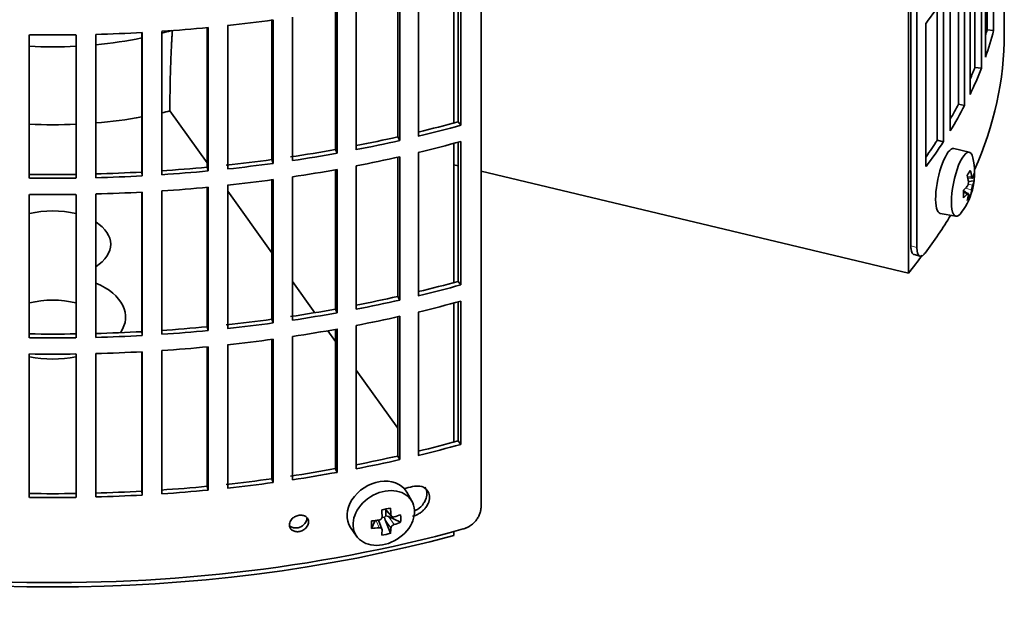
# Model space of a CAD drawing. Header units: millimetres. Extents: x 492 to 1367, y -1762 to 1549.
# Tile 5 of 29: x 1213 to 1361, y -1696 to -1607. Entities that reach past the tile are written whole.
import ezdxf

# ---------------------------------------------------------------- set-up
doc = ezdxf.new("R2010")
doc.units = ezdxf.units.MM
for name, color, linetype in [('M5X8_UNI7687', 7, 'Continuous'), ('VSI184-254_GIUNT', 7, 'Continuous'), ('VSI344-454_FILTR', 7, 'Continuous'), ('VSI344-454_SUPPO', 7, 'Continuous')]:
    doc.layers.add(name, color=color, linetype=linetype)

# ---------------------------------------------------------------- blocks, each defined once
blk = doc.blocks.new('SE4')
at = {"layer": 'M5X8_UNI7687', "color": 7, "linetype": 'Continuous', "lineweight": 35}
for p, q in [((1355.95, -1626.54), (1353.62, -1625.98)), ((1355.71, -1630.39), (1356.39, -1630.45)), ((1356.66, -1630.86), (1355.8, -1630.95)), ((1355.59, -1632.7), (1355.07, -1632.3)), ((1355.77, -1632.76), (1355.08, -1632.52)), ((1356.1, -1633.09), (1355.79, -1632.85)), ((1351.56, -1635.76), (1353.92, -1636.19)), ((1271.9, -1679.22), (1271.11, -1677.83)), ((1267.83, -1680.41), (1268.83, -1681.49)), ((1267.96, -1680.55), (1267.96, -1681.4)), ((1265.81, -1683.31), (1266.34, -1682.13)), ((1267.39, -1683.41), (1266.84, -1682.07)), ((1267.79, -1681.59), (1267.36, -1681.68)), ((1268.66, -1684.05), (1267.89, -1682.04)), ((1270.2, -1682.39), (1268.36, -1681.53)), ((1262.65, -1683.16), (1263.56, -1684.47))]:
    blk.add_line(p, q, dxfattribs=at)
at = {"layer": 'M5X8_UNI7687', "color": 4, "linetype": 'Continuous', "lineweight": 9}
for p, q in [((1355.66, -1630.17), (1356.3, -1630.23)), ((1355.78, -1631.36), (1356.47, -1631.52)), ((1355.64, -1632.83), (1355.08, -1632.64)), ((1356.3, -1632.2), (1355.35, -1631.98)), ((1267.93, -1680.39), (1268.74, -1681.27)), ((1266.94, -1683.21), (1266.49, -1682.11)), ((1268.74, -1683.24), (1267.89, -1682.04)), ((1268.36, -1681.53), (1269.21, -1682.73))]:
    blk.add_line(p, q, dxfattribs=at)
at = {"layer": 'M5X8_UNI7687', "color": 7, "linetype": 'Continuous', "lineweight": 35}
blk.add_arc((1346.75, -1629.64), 10, 323.0972, 13.1681, dxfattribs=at)
for centre, major_axis, ratio, start_param, end_param in [((1352.58, -1630.87), (1.03, 4.89), 0.279258, 0, 3.149676), ((1354.93, -1631.36), (-1.01, -4.83), 0.279258, 2.602715, 6.283185), ((1352.58, -1630.87), (1.03, 4.89), 0.279258, 6.275102, 6.283185), ((1348.82, -1632.58), (7.56, 5.34), 0.305094, -0.70884, -0.559147), ((1346.82, -1629.56), (7.78, -6.28), 0.739997, 0.659835, 0.774395), ((1346.71, -1629.73), (9.07, -4.21), 0.788675, 0.472009, 0.586568), ((1346.76, -1629.77), (9.95, 0.98), 0.550814, -0.283422, -0.168863), ((1347.78, -1631.74), (8.32, 4.07), 0.785719, 5.841156, 5.990848), ((1346.76, -1629.77), (9.95, 0.98), 0.550814, -0.64024, -0.525681), ((1346.76, -1629.52), (9.95, -1.02), 0.599492, 6.115611, 6.23017), ((1349.87, -1628.42), (3.38, -8.62), 0.459156, 0.788486, 0.938178), ((1346.76, -1629.52), (9.95, -1.02), 0.599492, -0.524392, -0.409833), ((1346.82, -1629.56), (7.78, -6.28), 0.739997, 0.303018, 0.417577), ((1348.82, -1627.58), (6.53, -6.56), 0.631658, 0.068863, 0.218555), ((1346.71, -1629.73), (9.07, -4.21), 0.788675, 0.115191, 0.22975), ((1354.93, -1631.36), (-1.01, -4.83), 0.279258, 0, 0.538878), ((1266.81, -1680.38), (4.23, 2.67), 0.767256, 0, 3.174849), ((1266.81, -1680.38), (4.23, 2.67), 0.767256, 6.249929, 6.283185), ((1265.44, -1680.72), (9.07, 1.85), 0.019763, -1.362564, -1.212872), ((1264.84, -1677), (1.53, -9.88), 0.211325, 1.060011, 1.174571), ((1264.55, -1677.06), (2.6, -9.66), 0.345066, 1.029371, 1.14393), ((1268.32, -1677.61), (-1.49, -9.14), 0.222064, -1.011937, -0.862245), ((1264.69, -1677.15), (9.99, 0.35), 0.508283, 4.80694, 4.9215), ((1268.2, -1681.71), (-0.426, -0.263), 0.771805, 4.793187, 5.319985), ((1268.36, -1681.95), (-0.389, 0.866), 0.498877, 0.936528, 1.454729), ((1268.36, -1681.95), (-0.787, 0.46), 0.398513, 4.948942, 5.467143), ((1264.69, -1677.15), (9.99, 0.35), 0.508283, -1.119427, -1.004868), ((1262.57, -1678.82), (5.99, -7.06), 0.675161, 0.597011, 0.746703), ((1264.69, -1676.9), (9.99, -0.39), 0.642024, 4.849519, 4.964078), ((1264.84, -1677), (1.53, -9.88), 0.211325, 0.703193, 0.817753), ((1264.55, -1677.06), (2.6, -9.66), 0.345066, 0.672553, 0.787113), ((1264.69, -1676.9), (9.99, -0.39), 0.642024, -1.076849, -0.96229), ((1265.44, -1675.72), (8.01, -4.64), 0.916989, 5.413008, 5.5627)]:
    blk.add_ellipse(centre, major_axis=major_axis, ratio=ratio, start_param=start_param, end_param=end_param, dxfattribs=at)
blk.add_ellipse((1267.66, -1681.74), major_axis=(-4.17, -2.63), ratio=0.767256, dxfattribs=at)
for points in [[(1356.3, -1630.23), (1356.3, -1630.24), (1356.3, -1630.27), (1356.31, -1630.3), (1356.32, -1630.34), (1356.33, -1630.36), (1356.34, -1630.39), (1356.35, -1630.41), (1356.36, -1630.43), (1356.37, -1630.44), (1356.38, -1630.45), (1356.4, -1630.45), (1356.41, -1630.44), (1356.42, -1630.44), (1356.43, -1630.43), (1356.44, -1630.41), (1356.46, -1630.39), (1356.46, -1630.37), (1356.47, -1630.36)], [(1355.64, -1631.67), (1355.65, -1631.66), (1355.66, -1631.64), (1355.69, -1631.61), (1355.7, -1631.58), (1355.72, -1631.54), (1355.74, -1631.5), (1355.76, -1631.46), (1355.77, -1631.42), (1355.78, -1631.37), (1355.8, -1631.32), (1355.8, -1631.27), (1355.81, -1631.22), (1355.82, -1631.18), (1355.82, -1631.13), (1355.82, -1631.09), (1355.82, -1631.04), (1355.81, -1631.01), (1355.81, -1631)], [(1356.47, -1631.52), (1356.46, -1631.53), (1356.46, -1631.55), (1356.44, -1631.59), (1356.43, -1631.62), (1356.42, -1631.66), (1356.41, -1631.7), (1356.4, -1631.74), (1356.38, -1631.79), (1356.37, -1631.84), (1356.36, -1631.89), (1356.35, -1631.93), (1356.34, -1631.98), (1356.33, -1632.03), (1356.32, -1632.07), (1356.31, -1632.11), (1356.3, -1632.16), (1356.3, -1632.19), (1356.3, -1632.2)], [(1355.81, -1632.97), (1355.81, -1632.96), (1355.82, -1632.93), (1355.82, -1632.9), (1355.82, -1632.87), (1355.82, -1632.84), (1355.81, -1632.82), (1355.8, -1632.8), (1355.8, -1632.78), (1355.78, -1632.77), (1355.77, -1632.76), (1355.76, -1632.76), (1355.74, -1632.76), (1355.72, -1632.77), (1355.7, -1632.78), (1355.69, -1632.79), (1355.66, -1632.81), (1355.65, -1632.82), (1355.64, -1632.83)], [(1266.94, -1682.05), (1266.96, -1682.05), (1266.99, -1682.04), (1267.04, -1682.03), (1267.08, -1682.01), (1267.12, -1681.99), (1267.17, -1681.97), (1267.21, -1681.94), (1267.24, -1681.91), (1267.28, -1681.88), (1267.31, -1681.84), (1267.34, -1681.8), (1267.36, -1681.76), (1267.38, -1681.72), (1267.39, -1681.68), (1267.4, -1681.64), (1267.41, -1681.59), (1267.41, -1681.56), (1267.41, -1681.55)], [(1268.74, -1681.27), (1268.74, -1681.28), (1268.75, -1681.31), (1268.76, -1681.35), (1268.77, -1681.39), (1268.79, -1681.42), (1268.81, -1681.45), (1268.83, -1681.48), (1268.86, -1681.51), (1268.89, -1681.54), (1268.92, -1681.56), (1268.96, -1681.57), (1269, -1681.58), (1269.04, -1681.59), (1269.08, -1681.59), (1269.12, -1681.59), (1269.16, -1681.59), (1269.2, -1681.58), (1269.21, -1681.57)], [(1267.41, -1683.52), (1267.41, -1683.51), (1267.41, -1683.48), (1267.4, -1683.45), (1267.39, -1683.41), (1267.38, -1683.38), (1267.36, -1683.35), (1267.34, -1683.32), (1267.31, -1683.3), (1267.28, -1683.28), (1267.24, -1683.25), (1267.21, -1683.24), (1267.17, -1683.22), (1267.12, -1683.21), (1267.08, -1683.21), (1267.04, -1683.21), (1266.99, -1683.21), (1266.96, -1683.21), (1266.94, -1683.21)], [(1269.21, -1682.73), (1269.2, -1682.74), (1269.16, -1682.75), (1269.12, -1682.77), (1269.08, -1682.79), (1269.04, -1682.81), (1269, -1682.84), (1268.96, -1682.87), (1268.92, -1682.9), (1268.89, -1682.94), (1268.86, -1682.97), (1268.83, -1683.01), (1268.81, -1683.05), (1268.79, -1683.09), (1268.77, -1683.12), (1268.76, -1683.16), (1268.75, -1683.2), (1268.74, -1683.23), (1268.74, -1683.24)]]:
    blk.add_open_spline(points, degree=3, dxfattribs=at)
at = {"layer": 'VSI184-254_GIUNT', "color": 7, "linetype": 'Continuous', "lineweight": 35}
for start_param, end_param in [(4.877649, 5.059742), (-1.14036, -1.10355), (4.62322, 4.801558)]:
    blk.add_ellipse((1217.73, -1587.83), major_axis=(39.5, 0), ratio=0.57735, start_param=start_param, end_param=end_param, dxfattribs=at)
at = {"layer": 'VSI344-454_FILTR', "color": 7, "linetype": 'Continuous', "lineweight": 35}
for p, q in [((1282.32, -1680.19), (1282.32, -1458.92)), ((1348.05, -1640.89), (1348.05, -1500.39)), ((1347.14, -1640.65), (1347.14, -1501.13)), ((1359.62, -1608.18), (1359.62, -1586.54)), ((1358.63, -1608.08), (1358.63, -1589.85)), ((1358.4, -1612.18), (1358.4, -1590.54)), ((1357.78, -1613.86), (1357.78, -1592.22)), ((1356.81, -1613.72), (1356.81, -1594.57)), ((1356.07, -1617.8), (1356.07, -1596.16)), ((1355.25, -1619.46), (1355.25, -1597.82)), ((1354.3, -1619.28), (1354.3, -1599.59)), ((1278.89, -1621.93), (1278.89, -1600.93)), ((1279.29, -1622.46), (1279.29, -1600.82)), ((1353.08, -1623.32), (1353.08, -1601.68)), ((1269.76, -1624.21), (1269.76, -1603.2)), ((1270.1, -1624.76), (1270.1, -1603.12)), ((1272.87, -1624.11), (1272.87, -1602.47)), ((1352.06, -1624.94), (1352.06, -1603.3)), ((1263.49, -1626.15), (1263.49, -1604.51)), ((1351.13, -1624.72), (1351.13, -1604.69)), ((1361.23, -1608.65), (1361.23, -1603.76)), ((1253.89, -1627.8), (1253.89, -1606.16)), ((1260.38, -1626.12), (1260.38, -1605.09)), ((1260.65, -1626.68), (1260.65, -1605.04)), ((1241.04, -1628.79), (1241.04, -1607.73)), ((1241.18, -1629.36), (1241.18, -1607.72)), ((1244.12, -1629.06), (1244.12, -1607.42)), ((1250.79, -1627.65), (1250.79, -1606.61)), ((1251, -1628.21), (1251, -1606.58)), ((1349.42, -1628.7), (1349.42, -1607.07)), ((1214.21, -1630.45), (1214.21, -1608.81)), ((1221.25, -1630.45), (1221.25, -1608.81)), ((1224.23, -1630.39), (1224.23, -1608.75)), ((1231.18, -1629.53), (1231.18, -1608.47)), ((1231.25, -1630.1), (1231.25, -1608.47)), ((1234.21, -1629.92), (1234.21, -1608.29)), ((1358.63, -1608.08), (1359.62, -1608.18)), ((1356.81, -1613.72), (1357.78, -1613.86)), ((1354.3, -1619.28), (1355.25, -1619.46)), ((1278.89, -1621.93), (1279.29, -1622.46)), ((1269.76, -1624.21), (1270.1, -1624.76)), ((1278.89, -1646.02), (1278.89, -1625.02)), ((1279.29, -1646.55), (1279.29, -1624.91)), ((1351.13, -1624.72), (1352.06, -1624.94)), ((1260.38, -1626.12), (1260.65, -1626.68)), ((1270.1, -1648.84), (1270.1, -1627.21)), ((1272.87, -1648.2), (1272.87, -1626.56)), ((1250.79, -1627.65), (1251, -1628.21)), ((1263.49, -1650.23), (1263.49, -1628.6)), ((1269.76, -1648.3), (1269.76, -1627.28)), ((1231.18, -1629.53), (1231.25, -1630.1)), ((1241.04, -1628.79), (1241.18, -1629.36)), ((1260.38, -1650.21), (1260.38, -1629.18)), ((1260.65, -1650.76), (1260.65, -1629.13)), ((1244.12, -1653.15), (1244.12, -1631.51)), ((1250.79, -1651.74), (1250.79, -1630.69)), ((1251, -1652.3), (1251, -1630.66)), ((1253.89, -1651.88), (1253.89, -1630.25)), ((1214.21, -1654.53), (1214.21, -1632.9)), ((1221.25, -1654.53), (1221.25, -1632.9)), ((1224.23, -1654.47), (1224.23, -1632.84)), ((1231.18, -1653.61), (1231.18, -1632.56)), ((1231.25, -1654.19), (1231.25, -1632.55)), ((1234.21, -1654.01), (1234.21, -1632.37)), ((1241.04, -1652.87), (1241.04, -1631.82)), ((1241.18, -1653.44), (1241.18, -1631.81)), ((1347.62, -1641.97), (1348.53, -1642.22)), ((1278.89, -1646.02), (1279.29, -1646.55)), ((1269.76, -1648.3), (1270.1, -1648.84)), ((1278.89, -1670.11), (1278.89, -1649.11)), ((1279.29, -1670.63), (1279.29, -1649)), ((1260.38, -1650.21), (1260.65, -1650.76)), ((1272.87, -1672.29), (1272.87, -1650.65)), ((1250.79, -1651.74), (1251, -1652.3)), ((1269.76, -1672.39), (1269.76, -1651.37)), ((1270.1, -1672.93), (1270.1, -1651.29)), ((1231.18, -1653.61), (1231.25, -1654.19)), ((1241.04, -1652.87), (1241.18, -1653.44)), ((1260.38, -1674.3), (1260.38, -1653.26)), ((1260.65, -1674.85), (1260.65, -1653.21)), ((1263.49, -1674.32), (1263.49, -1652.68)), ((1250.79, -1675.82), (1250.79, -1654.78)), ((1251, -1676.39), (1251, -1654.75)), ((1253.89, -1675.97), (1253.89, -1654.33)), ((1224.23, -1678.56), (1224.23, -1656.92)), ((1231.18, -1677.7), (1231.18, -1656.64)), ((1231.25, -1678.28), (1231.25, -1656.64)), ((1234.21, -1678.1), (1234.21, -1656.46)), ((1241.04, -1676.96), (1241.04, -1655.91)), ((1241.18, -1677.53), (1241.18, -1655.89)), ((1244.12, -1677.23), (1244.12, -1655.59)), ((1214.21, -1678.62), (1214.21, -1656.98)), ((1221.25, -1678.62), (1221.25, -1656.98)), ((1278.89, -1670.11), (1279.29, -1670.63)), ((1269.76, -1672.39), (1270.1, -1672.93)), ((1260.38, -1674.3), (1260.65, -1674.85)), ((1250.79, -1675.82), (1251, -1676.39)), ((1231.18, -1677.7), (1231.25, -1678.28)), ((1241.04, -1676.96), (1241.18, -1677.53))]:
    blk.add_line(p, q, dxfattribs=at)
at = {"layer": 'VSI344-454_FILTR', "color": 4, "linetype": 'Continuous', "lineweight": 9}
for p, q in [((1348.05, -1640.89), (1347.14, -1640.65)), ((1256.32, -1682.33), (1256.06, -1681.77))]:
    blk.add_line(p, q, dxfattribs=at)
at = {"layer": 'VSI344-454_FILTR', "color": 7, "linetype": 'Continuous', "lineweight": 35}
for centre, radius, start, end in [((1217.73, -1360.33), 248.5, 269.189, 270.811), ((1217.73, -1383.13), 246.77, 269.1833, 270.8167), ((1217.73, -1381.97), 248.5, 269.189, 270.811), ((1217.73, -1384.42), 248.5, 269.189, 270.811), ((1217.73, -1407.21), 246.77, 269.1833, 270.8167), ((1217.73, -1406.06), 248.5, 269.189, 270.811), ((1217.73, -1408.51), 248.5, 269.189, 270.811), ((1217.73, -1431.3), 246.77, 269.1833, 270.8167), ((1217.73, -1430.15), 248.5, 269.189, 270.811)]:
    blk.add_arc(centre, radius, start, end, dxfattribs=at)
for centre, major_axis, start_param, end_param in [((1217.73, -1574.16), (143.5, 0), -0.40848, -0.359465), ((1217.73, -1525.98), (143.5, 0), -1.455685, -1.406655), ((1217.73, -1525.98), (143.5, 0), -1.385871, -1.336842), ((1217.73, -1608.65), (143.5, 0), 3.141593, 5.158357), ((1217.73, -1525.98), (143.5, 0), 4.757688, 4.806717), ((1217.73, -1608.65), (-143.5, 0), 2.890798, 3.141593), ((1217.73, -1595.79), (142.5, 0), -0.160574, -0.149853), ((1217.73, -1595.79), (143.5, 0), -0.199041, -0.150025), ((1217.73, -1595.79), (142.5, 0), -0.24208, -0.219666), ((1217.73, -1595.79), (143.5, 0), -0.268854, -0.219838), ((1217.73, -1595.79), (142.5, 0), -0.318145, -0.28948), ((1217.73, -1595.79), (143.5, 0), -0.338667, -0.289652), ((1217.73, -1547.62), (142.5, 0), -1.17351, -1.127231), ((1217.73, -1547.62), (143.5, 0), -1.176432, -1.127403), ((1217.73, -1547.62), (142.5, 0), -1.243883, -1.197044), ((1217.73, -1547.62), (143.5, 0), -1.246245, -1.197216), ((1217.73, -1550.07), (143.5, 0), -1.176432, -1.127403), ((1217.73, -1595.79), (142.5, 0), -0.39195, -0.359293), ((1217.73, -1595.79), (143.5, 0), -0.40848, -0.359465), ((1217.73, -1547.62), (142.5, 0), -1.31623, -1.266857), ((1217.73, -1547.62), (143.5, 0), -1.316058, -1.267029), ((1217.73, -1550.07), (143.5, 0), -1.246245, -1.197216), ((1217.73, -1547.62), (142.5, 0), -1.386044, -1.33667), ((1217.73, -1547.62), (143.5, 0), -1.385871, -1.336842), ((1217.73, -1547.62), (142.5, 0), 4.757515, 4.806889), ((1217.73, -1547.62), (143.5, 0), 4.757688, 4.806717), ((1217.73, -1547.62), (142.5, 0), -1.455857, -1.406483), ((1217.73, -1547.62), (143.5, 0), -1.455685, -1.406655), ((1217.73, -1550.07), (143.5, 0), -1.316058, -1.267029), ((1217.73, -1550.07), (143.5, 0), -1.385871, -1.336842), ((1217.73, -1550.07), (143.5, 0), 4.757688, 4.806717), ((1217.73, -1550.07), (143.5, 0), -1.455685, -1.406655), ((1217.73, -1608.65), (-143.5, 0), -3.552654, -3.478605), ((1217.73, -1571.71), (142.5, 0), -1.17351, -1.127231), ((1217.73, -1571.71), (143.5, 0), -1.176432, -1.127403), ((1217.73, -1571.71), (142.5, 0), -1.243883, -1.197044), ((1217.73, -1571.71), (143.5, 0), -1.246245, -1.197216), ((1217.73, -1574.16), (143.5, 0), -1.176432, -1.127403), ((1217.73, -1571.71), (142.5, 0), -1.31623, -1.266857), ((1217.73, -1571.71), (143.5, 0), -1.316058, -1.267029), ((1217.73, -1571.71), (142.5, 0), -1.386044, -1.33667), ((1217.73, -1571.71), (143.5, 0), -1.385871, -1.336842), ((1217.73, -1574.16), (143.5, 0), -1.246245, -1.197216), ((1217.73, -1571.71), (142.5, 0), 4.757515, 4.806889), ((1217.73, -1571.71), (142.5, 0), -1.455857, -1.406483), ((1217.73, -1571.71), (143.5, 0), -1.455685, -1.406655), ((1217.73, -1574.16), (143.5, 0), -1.316058, -1.267029), ((1217.73, -1571.71), (143.5, 0), 4.757688, 4.806717), ((1217.73, -1574.16), (143.5, 0), -1.385871, -1.336842), ((1217.73, -1574.16), (143.5, 0), 4.757688, 4.806717), ((1217.73, -1574.16), (143.5, 0), -1.455685, -1.406655), ((1217.73, -1595.79), (142.5, 0), -1.17351, -1.127231), ((1217.73, -1595.79), (143.5, 0), -1.176432, -1.127403), ((1217.73, -1595.79), (142.5, 0), -1.243883, -1.197044), ((1217.73, -1595.79), (143.5, 0), -1.246245, -1.197216), ((1217.73, -1595.79), (142.5, 0), -1.31623, -1.266857), ((1217.73, -1595.79), (142.5, 0), -1.386044, -1.33667), ((1217.73, -1595.79), (143.5, 0), -1.316058, -1.267029), ((1217.73, -1595.79), (142.5, 0), 4.757515, 4.806889), ((1217.73, -1595.79), (142.5, 0), -1.455857, -1.406483), ((1217.73, -1595.79), (143.5, 0), -1.455685, -1.406655), ((1217.73, -1595.79), (143.5, 0), -1.385871, -1.336842), ((1217.73, -1600.29), (143.5, 0), -1.192685, -1.182853), ((1217.73, -1595.79), (143.5, 0), 4.757688, 4.806717)]:
    blk.add_ellipse(centre, major_axis=major_axis, ratio=0.57735, start_param=start_param, end_param=end_param, dxfattribs=at)
for points, knots in [([(1347.62, -1641.97), (1347.58, -1641.96), (1347.48, -1641.92), (1347.34, -1641.76), (1347.25, -1641.53), (1347.19, -1641.3), (1347.16, -1641.1), (1347.14, -1640.89), (1347.14, -1640.73), (1347.14, -1640.65)], [0.4220372, 0.4220372, 0.4220372, 0.4220372, 0.49974, 0.6239375, 0.7501535, 0.8127421, 0.8748331, 0.9370469, 1, 1, 1, 1]), ([(1348.05, -1640.89), (1348.05, -1640.94), (1348.05, -1641.03), (1348.06, -1641.16), (1348.07, -1641.28), (1348.08, -1641.4), (1348.1, -1641.51), (1348.12, -1641.61), (1348.16, -1641.79), (1348.25, -1642), (1348.41, -1642.18), (1348.6, -1642.25), (1348.78, -1642.21), (1348.93, -1642.12), (1349.04, -1642.03), (1349.16, -1641.91), (1349.24, -1641.81), (1349.28, -1641.76)], [0, 0, 0, 0, 0.036092, 0.07186, 0.10742, 0.142884, 0.178369, 0.213992, 0.249865, 0.376032, 0.500265, 0.624304, 0.750267, 0.812832, 0.874898, 0.937082, 1, 1, 1, 1]), ([(1272.01, -1681.47), (1272.16, -1681.43), (1272.44, -1681.35), (1272.87, -1681.14), (1273.29, -1680.88), (1273.67, -1680.54), (1274.05, -1680.11), (1274.43, -1679.46), (1274.62, -1678.61), (1274.44, -1677.87), (1273.98, -1677.26), (1273.19, -1676.83), (1272.39, -1676.93), (1272.01, -1676.98)], [0, 0, 0, 0, 0.053459, 0.108873, 0.166241, 0.225564, 0.286842, 0.368684, 0.501097, 0.624779, 0.701219, 0.857925, 1, 1, 1, 1]), ([(1273.83, -1677.06), (1273.87, -1677.11), (1274.06, -1677.41), (1274.22, -1678.04), (1274.05, -1678.87), (1273.59, -1679.71), (1272.98, -1680.34), (1272.44, -1680.61), (1272.29, -1680.68)], [0.3390411, 0.3390411, 0.3390411, 0.3390411, 0.3686839, 0.5010967, 0.6247787, 0.7012187, 0.8579249, 0.9145567, 0.9145567, 0.9145567, 0.9145567]), ([(1279.63, -1683.4), (1279.68, -1683.39), (1279.78, -1683.36), (1279.93, -1683.3), (1280.08, -1683.24), (1280.23, -1683.17), (1280.37, -1683.1), (1280.52, -1683.02), (1280.78, -1682.85), (1281.14, -1682.58), (1281.54, -1682.16), (1281.88, -1681.69), (1282.09, -1681.27), (1282.21, -1680.93), (1282.27, -1680.68), (1282.31, -1680.43), (1282.32, -1680.27), (1282.32, -1680.19)], [0, 0, 0, 0, 0.036074, 0.071835, 0.107394, 0.142867, 0.178369, 0.214015, 0.24992, 0.375515, 0.499618, 0.623903, 0.749864, 0.812552, 0.874725, 0.937001, 1, 1, 1, 1]), ([(1253.42, -1682.78), (1253.43, -1682.67), (1253.45, -1682.45), (1253.61, -1682.12), (1253.88, -1681.78), (1254.31, -1681.48), (1254.88, -1681.3), (1255.45, -1681.31), (1255.92, -1681.51), (1256.26, -1681.86), (1256.3, -1682.17), (1256.32, -1682.33)], [0, 0, 0, 0, 0.084454, 0.168831, 0.25477, 0.378375, 0.501304, 0.626685, 0.750981, 0.875806, 1, 1, 1, 1]), ([(1253.42, -1682.88), (1253.47, -1682.93), (1253.64, -1683.08), (1254.04, -1683.25), (1254.6, -1683.26), (1255.17, -1683.08), (1255.6, -1682.77), (1255.87, -1682.43), (1256.03, -1682.1), (1256.05, -1681.88), (1256.06, -1681.77)], [0.1929745, 0.1929745, 0.1929745, 0.1929745, 0.2496847, 0.3738706, 0.4991399, 0.6219592, 0.7454545, 0.8313176, 0.915596, 1, 1, 1, 1]), ([(1256.32, -1682.33), (1256.31, -1682.44), (1256.29, -1682.66), (1256.13, -1682.99), (1255.86, -1683.33), (1255.43, -1683.64), (1254.86, -1683.82), (1254.29, -1683.81), (1253.82, -1683.6), (1253.48, -1683.25), (1253.44, -1682.93), (1253.42, -1682.78)], [0, 0, 0, 0, 0.084454, 0.168831, 0.25477, 0.378375, 0.501304, 0.626685, 0.750981, 0.875806, 1, 1, 1, 1])]:
    blk.add_open_spline(points, degree=3, knots=knots, dxfattribs=at)
at = {"layer": 'VSI344-454_SUPPO', "color": 7, "linetype": 'Continuous', "lineweight": 35}
for p, q in [((1346.76, -1644.8), (1346.76, -1501.45)), ((1278.21, -1622.12), (1278.21, -1601.12)), ((1235.41, -1620.1), (1235.41, -1620.3)), ((1235.41, -1620.3), (1241.04, -1628.14)), ((1278.21, -1646.2), (1278.21, -1625.2)), ((1278.89, -1628.57), (1278.21, -1628.41)), ((1346.76, -1644.8), (1282.32, -1629.39)), ((1244.12, -1632.43), (1250.79, -1641.73)), ((1253.89, -1646.06), (1257.26, -1650.75)), ((1278.21, -1670.29), (1278.21, -1649.29)), ((1259.21, -1653.47), (1260.38, -1655.1)), ((1263.49, -1659.43), (1269.76, -1668.17)), ((1278.21, -1684.37), (1278.21, -1683.79))]:
    blk.add_line(p, q, dxfattribs=at)
for centre, major_axis, start_param, end_param in [((1217.73, -1596.41), (45, 0), 4.857298, 5.015829), ((1217.73, -1596.41), (45, 0), -1.195801, -1.166986), ((1217.73, -1596.41), (45, 0), 4.634142, 4.790635), ((1217.73, -1640.43), (8.75, 0), 1.157096, 1.984496), ((1217.73, -1640.43), (8.75, 0), -0.73379, 0.73379), ((1217.73, -1609.88), (-142.5, 0), -3.579922, -3.543875), ((1217.73, -1651.4), (-11, 0), 2.759244, 4.080416), ((1217.73, -1653.9), (8.75, 0), 1.157096, 1.984496), ((1217.73, -1651.4), (-11, 0), 1.245307, 1.896286), ((1217.73, -1609.88), (-142.5, 0), 1.132467, 2.009125)]:
    blk.add_ellipse(centre, major_axis=major_axis, ratio=0.57735, start_param=start_param, end_param=end_param, dxfattribs=at)
blk.add_open_spline([(1235.78, -1608.09), (1235.41, -1613.8), (1235.41, -1620.1)], degree=2, dxfattribs=at)

msp = doc.modelspace()

# ---------------------------------------------------------------- block references
msp.add_blockref('SE4', (0, 0))

doc.saveas('drawing.dxf')
